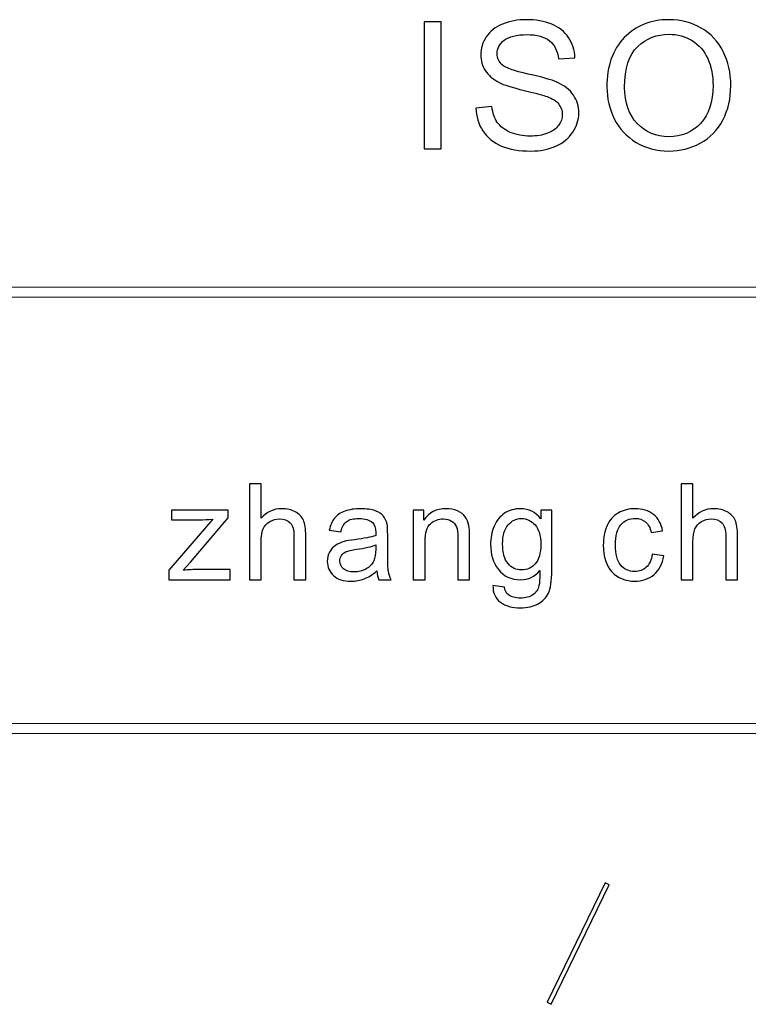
# Model space of a CAD drawing. Header units: millimetres. Extents: x -415 to 5, y -292 to 5.
# Tile 26 of 72: x -97 to -86, y -263 to -249. Entities that reach past the tile are written whole.
import ezdxf

# ---------------------------------------------------------------- set-up
doc = ezdxf.new("R2010")
doc.units = ezdxf.units.MM
doc.header["$MEASUREMENT"] = 0
doc.layers.add('layer 1', color=7, linetype='Continuous')

msp = doc.modelspace()

# ---------------------------------------------------------------- linework, layer by layer
at = {"layer": 'layer 1', "color": 7}
for points, knots in [([(-90.4339, -249.9538), (-90.4339, -249.9538), (-90.1938, -249.9326), (-90.1938, -249.9326), (-90.1938, -249.9326), (-90.1825, -250.0279), (-90.156, -250.106), (-90.1142, -250.1672), (-90.1142, -250.1672), (-90.0724, -250.2281), (-90.0077, -250.2775), (-89.92, -250.3154), (-89.92, -250.3154), (-89.8324, -250.3529), (-89.7334, -250.3719), (-89.6238, -250.3719), (-89.6238, -250.3719), (-89.5262, -250.3719), (-89.4403, -250.3578), (-89.3657, -250.3291), (-89.3657, -250.3291), (-89.2911, -250.3005), (-89.2358, -250.2612), (-89.1994, -250.2114), (-89.1994, -250.2114), (-89.163, -250.1616), (-89.1446, -250.1073), (-89.1446, -250.0491), (-89.1446, -250.0491), (-89.1446, -249.99), (-89.1621, -249.9384), (-89.1972, -249.8938), (-89.1972, -249.8938), (-89.2322, -249.8498), (-89.2902, -249.8127), (-89.3711, -249.7823), (-89.3711, -249.7823), (-89.4228, -249.7628), (-89.5375, -249.732), (-89.715, -249.6901), (-89.715, -249.6901), (-89.8926, -249.6482), (-90.0167, -249.6089), (-90.0877, -249.5719), (-90.0877, -249.5719), (-90.1798, -249.5243), (-90.2482, -249.4652), (-90.2931, -249.395), (-90.2931, -249.395), (-90.3385, -249.325), (-90.361, -249.246), (-90.361, -249.1592), (-90.361, -249.1592), (-90.361, -249.063), (-90.3331, -248.9735), (-90.2778, -248.8905), (-90.2778, -248.8905), (-90.2225, -248.8072), (-90.1421, -248.7441), (-90.0355, -248.701), (-90.0355, -248.701), (-89.9295, -248.6577), (-89.8112, -248.6361), (-89.6813, -248.6361), (-89.6813, -248.6361), (-89.5383, -248.6361), (-89.412, -248.6586), (-89.3028, -248.704), (-89.3028, -248.704), (-89.1935, -248.749), (-89.1095, -248.8156), (-89.0506, -248.9038), (-89.0506, -248.9038), (-88.9917, -248.9915), (-88.9603, -249.0912), (-88.9558, -249.2023), (-88.9558, -249.2023), (-88.9558, -249.2023), (-89.2012, -249.2209), (-89.2012, -249.2209), (-89.2012, -249.2209), (-89.2142, -249.1013), (-89.2587, -249.011), (-89.3347, -248.9501), (-89.3347, -248.9501), (-89.4107, -248.8888), (-89.523, -248.8584), (-89.6714, -248.8584), (-89.6714, -248.8584), (-89.8261, -248.8584), (-89.9389, -248.8861), (-90.0095, -248.9418), (-90.0095, -248.9418), (-90.08, -248.9973), (-90.1156, -249.0643), (-90.1156, -249.1428), (-90.1156, -249.1428), (-90.1156, -249.2107), (-90.0904, -249.2668), (-90.0405, -249.3108), (-90.0405, -249.3108), (-89.991, -249.3545), (-89.8629, -249.3999), (-89.6552, -249.4458), (-89.6552, -249.4458), (-89.4476, -249.4921), (-89.3051, -249.5322), (-89.2277, -249.5666), (-89.2277, -249.5666), (-89.1158, -249.6173), (-89.0326, -249.6813), (-88.9791, -249.7594), (-88.9791, -249.7594), (-88.9256, -249.837), (-88.8991, -249.9265), (-88.8991, -250.0279), (-88.8991, -250.0279), (-88.8991, -250.1289), (-88.9283, -250.2233), (-88.9872, -250.3124), (-88.9872, -250.3124), (-89.0461, -250.4015), (-89.1302, -250.4707), (-89.2403, -250.52), (-89.2403, -250.52), (-89.3504, -250.5694), (-89.4741, -250.5942), (-89.6121, -250.5942), (-89.6121, -250.5942), (-89.7865, -250.5942), (-89.9326, -250.569), (-90.0504, -250.5192), (-90.0504, -250.5192), (-90.1686, -250.4693), (-90.2608, -250.3944), (-90.3277, -250.2938), (-90.3277, -250.2938), (-90.3952, -250.1937), (-90.4302, -250.0804), (-90.4339, -249.9538)], [0, 0, 0, 0, 0.0277778, 0.0277778, 0.0277778, 0.0277778, 0.0555556, 0.0555556, 0.0555556, 0.0555556, 0.0833333, 0.0833333, 0.0833333, 0.0833333, 0.1111111, 0.1111111, 0.1111111, 0.1111111, 0.1388889, 0.1388889, 0.1388889, 0.1388889, 0.1666667, 0.1666667, 0.1666667, 0.1666667, 0.1944444, 0.1944444, 0.1944444, 0.1944444, 0.2222222, 0.2222222, 0.2222222, 0.2222222, 0.25, 0.25, 0.25, 0.25, 0.2777778, 0.2777778, 0.2777778, 0.2777778, 0.3055556, 0.3055556, 0.3055556, 0.3055556, 0.3333333, 0.3333333, 0.3333333, 0.3333333, 0.3611111, 0.3611111, 0.3611111, 0.3611111, 0.3888889, 0.3888889, 0.3888889, 0.3888889, 0.4166667, 0.4166667, 0.4166667, 0.4166667, 0.4444444, 0.4444444, 0.4444444, 0.4444444, 0.4722222, 0.4722222, 0.4722222, 0.4722222, 0.5, 0.5, 0.5, 0.5, 0.5277778, 0.5277778, 0.5277778, 0.5277778, 0.5555556, 0.5555556, 0.5555556, 0.5555556, 0.5833333, 0.5833333, 0.5833333, 0.5833333, 0.6111111, 0.6111111, 0.6111111, 0.6111111, 0.6388889, 0.6388889, 0.6388889, 0.6388889, 0.6666667, 0.6666667, 0.6666667, 0.6666667, 0.6944444, 0.6944444, 0.6944444, 0.6944444, 0.7222222, 0.7222222, 0.7222222, 0.7222222, 0.75, 0.75, 0.75, 0.75, 0.7777778, 0.7777778, 0.7777778, 0.7777778, 0.8055556, 0.8055556, 0.8055556, 0.8055556, 0.8333333, 0.8333333, 0.8333333, 0.8333333, 0.8611111, 0.8611111, 0.8611111, 0.8611111, 0.8888889, 0.8888889, 0.8888889, 0.8888889, 0.9166667, 0.9166667, 0.9166667, 0.9166667, 0.9444444, 0.9444444, 0.9444444, 0.9444444, 1, 1, 1, 1]), ([(-88.4795, -249.6403), (-88.4795, -249.3263), (-88.3931, -249.0802), (-88.221, -248.9025), (-88.221, -248.9025), (-88.0488, -248.7248), (-87.8267, -248.6361), (-87.5543, -248.6361), (-87.5543, -248.6361), (-87.3759, -248.6361), (-87.2154, -248.678), (-87.0719, -248.7613), (-87.0719, -248.7613), (-86.929, -248.8447), (-86.8197, -248.9612), (-86.7447, -249.1106), (-86.7447, -249.1106), (-86.6696, -249.2597), (-86.6319, -249.429), (-86.6319, -249.6182), (-86.6319, -249.6182), (-86.6319, -249.81), (-86.6714, -249.982), (-86.7505, -250.1333), (-86.7505, -250.1333), (-86.8296, -250.285), (-86.9416, -250.3997), (-87.0864, -250.4773), (-87.0864, -250.4773), (-87.2316, -250.5554), (-87.388, -250.5942), (-87.5557, -250.5942), (-87.5557, -250.5942), (-87.7377, -250.5942), (-87.9, -250.551), (-88.0434, -250.4649), (-88.0434, -250.4649), (-88.1863, -250.379), (-88.2952, -250.2617), (-88.3689, -250.1126), (-88.3689, -250.1126), (-88.4426, -249.964), (-88.4795, -249.8065), (-88.4795, -249.6403)], [0, 0, 0, 0, 0.0833333, 0.0833333, 0.0833333, 0.0833333, 0.1666667, 0.1666667, 0.1666667, 0.1666667, 0.25, 0.25, 0.25, 0.25, 0.3333333, 0.3333333, 0.3333333, 0.3333333, 0.4166667, 0.4166667, 0.4166667, 0.4166667, 0.5, 0.5, 0.5, 0.5, 0.5833333, 0.5833333, 0.5833333, 0.5833333, 0.6666667, 0.6666667, 0.6666667, 0.6666667, 0.75, 0.75, 0.75, 0.75, 0.8333333, 0.8333333, 0.8333333, 0.8333333, 1, 1, 1, 1]), ([(-91.2063, -250.5624), (-91.2063, -250.5624), (-91.2063, -248.6678), (-91.2063, -248.6678), (-91.2063, -248.6678), (-91.2063, -248.6678), (-90.9501, -248.6678), (-90.9501, -248.6678), (-90.9501, -248.6678), (-90.9501, -248.6678), (-90.9501, -250.5624), (-90.9501, -250.5624), (-90.9501, -250.5624), (-90.9501, -250.5624), (-91.2063, -250.5624), (-91.2063, -250.5624)], [0, 0, 0, 0, 0.2, 0.2, 0.2, 0.2, 0.4, 0.4, 0.4, 0.4, 0.6, 0.6, 0.6, 0.6, 1, 1, 1, 1]), ([(-88.2151, -249.6447), (-88.2151, -249.8727), (-88.1527, -250.0522), (-88.0277, -250.1832), (-88.0277, -250.1832), (-87.9027, -250.3141), (-87.7458, -250.3799), (-87.557, -250.3799), (-87.557, -250.3799), (-87.3646, -250.3799), (-87.2068, -250.3137), (-87.0823, -250.1814), (-87.0823, -250.1814), (-86.9582, -250.0491), (-86.8962, -249.8612), (-86.8962, -249.6178), (-86.8962, -249.6178), (-86.8962, -249.4639), (-86.9227, -249.3294), (-86.9757, -249.2147), (-86.9757, -249.2147), (-87.0288, -249.1001), (-87.1066, -249.011), (-87.2086, -248.9479), (-87.2086, -248.9479), (-87.3111, -248.8849), (-87.4257, -248.8531), (-87.553, -248.8531), (-87.553, -248.8531), (-87.7336, -248.8531), (-87.8892, -248.9139), (-88.0196, -249.0357), (-88.0196, -249.0357), (-88.15, -249.1574), (-88.2151, -249.3603), (-88.2151, -249.6447)], [0, 0, 0, 0, 0.1, 0.1, 0.1, 0.1, 0.2, 0.2, 0.2, 0.2, 0.3, 0.3, 0.3, 0.3, 0.4, 0.4, 0.4, 0.4, 0.5, 0.5, 0.5, 0.5, 0.6, 0.6, 0.6, 0.6, 0.7, 0.7, 0.7, 0.7, 0.8, 0.8, 0.8, 0.8, 1, 1, 1, 1]), ([(-93.8108, -256.9843), (-93.8108, -256.9843), (-93.8108, -255.5547), (-93.8108, -255.5547), (-93.8108, -255.5547), (-93.8108, -255.5547), (-93.6351, -255.5547), (-93.6351, -255.5547), (-93.6351, -255.5547), (-93.6351, -255.5547), (-93.6351, -256.0691), (-93.6351, -256.0691), (-93.6351, -256.0691), (-93.5535, -255.9736), (-93.4507, -255.926), (-93.3262, -255.926), (-93.3262, -255.926), (-93.25, -255.926), (-93.1838, -255.941), (-93.1272, -255.9713), (-93.1272, -255.9713), (-93.071, -256.0016), (-93.0307, -256.0432), (-93.0064, -256.0964), (-93.0064, -256.0964), (-92.9821, -256.1497), (-92.9702, -256.2272), (-92.9702, -256.3284), (-92.9702, -256.3284), (-92.9702, -256.3284), (-92.9702, -256.9843), (-92.9702, -256.9843), (-92.9702, -256.9843), (-92.9702, -256.9843), (-93.1459, -256.9843), (-93.1459, -256.9843), (-93.1459, -256.9843), (-93.1459, -256.9843), (-93.1459, -256.329), (-93.1459, -256.329), (-93.1459, -256.329), (-93.1459, -256.2415), (-93.1648, -256.1776), (-93.2024, -256.1377), (-93.2024, -256.1377), (-93.2404, -256.0978), (-93.2936, -256.0778), (-93.3629, -256.0778), (-93.3629, -256.0778), (-93.4144, -256.0778), (-93.463, -256.0911), (-93.5086, -256.118), (-93.5086, -256.118), (-93.5542, -256.145), (-93.5865, -256.1816), (-93.6061, -256.2278), (-93.6061, -256.2278), (-93.6254, -256.2738), (-93.6351, -256.3374), (-93.6351, -256.4185), (-93.6351, -256.4185), (-93.6351, -256.4185), (-93.6351, -256.9843), (-93.6351, -256.9843), (-93.6351, -256.9843), (-93.6351, -256.9843), (-93.8108, -256.9843), (-93.8108, -256.9843)], [0, 0, 0, 0, 0.0555556, 0.0555556, 0.0555556, 0.0555556, 0.1111111, 0.1111111, 0.1111111, 0.1111111, 0.1666667, 0.1666667, 0.1666667, 0.1666667, 0.2222222, 0.2222222, 0.2222222, 0.2222222, 0.2777778, 0.2777778, 0.2777778, 0.2777778, 0.3333333, 0.3333333, 0.3333333, 0.3333333, 0.3888889, 0.3888889, 0.3888889, 0.3888889, 0.4444444, 0.4444444, 0.4444444, 0.4444444, 0.5, 0.5, 0.5, 0.5, 0.5555556, 0.5555556, 0.5555556, 0.5555556, 0.6111111, 0.6111111, 0.6111111, 0.6111111, 0.6666667, 0.6666667, 0.6666667, 0.6666667, 0.7222222, 0.7222222, 0.7222222, 0.7222222, 0.7777778, 0.7777778, 0.7777778, 0.7777778, 0.8333333, 0.8333333, 0.8333333, 0.8333333, 0.8888889, 0.8888889, 0.8888889, 0.8888889, 1, 1, 1, 1]), ([(-87.3716, -256.9843), (-87.3716, -256.9843), (-87.3716, -255.5547), (-87.3716, -255.5547), (-87.3716, -255.5547), (-87.3716, -255.5547), (-87.1959, -255.5547), (-87.1959, -255.5547), (-87.1959, -255.5547), (-87.1959, -255.5547), (-87.1959, -256.0691), (-87.1959, -256.0691), (-87.1959, -256.0691), (-87.1144, -255.9736), (-87.0116, -255.926), (-86.8871, -255.926), (-86.8871, -255.926), (-86.8109, -255.926), (-86.7447, -255.941), (-86.6881, -255.9713), (-86.6881, -255.9713), (-86.6318, -256.0016), (-86.5916, -256.0432), (-86.5673, -256.0964), (-86.5673, -256.0964), (-86.543, -256.1497), (-86.531, -256.2272), (-86.531, -256.3284), (-86.531, -256.3284), (-86.531, -256.3284), (-86.531, -256.9843), (-86.531, -256.9843), (-86.531, -256.9843), (-86.531, -256.9843), (-86.7067, -256.9843), (-86.7067, -256.9843), (-86.7067, -256.9843), (-86.7067, -256.9843), (-86.7067, -256.329), (-86.7067, -256.329), (-86.7067, -256.329), (-86.7067, -256.2415), (-86.7257, -256.1776), (-86.7633, -256.1377), (-86.7633, -256.1377), (-86.8012, -256.0978), (-86.8545, -256.0778), (-86.9237, -256.0778), (-86.9237, -256.0778), (-86.9753, -256.0778), (-87.0239, -256.0911), (-87.0695, -256.118), (-87.0695, -256.118), (-87.1151, -256.145), (-87.1473, -256.1816), (-87.167, -256.2278), (-87.167, -256.2278), (-87.1863, -256.2738), (-87.1959, -256.3374), (-87.1959, -256.4185), (-87.1959, -256.4185), (-87.1959, -256.4185), (-87.1959, -256.9843), (-87.1959, -256.9843), (-87.1959, -256.9843), (-87.1959, -256.9843), (-87.3716, -256.9843), (-87.3716, -256.9843)], [0, 0, 0, 0, 0.0555556, 0.0555556, 0.0555556, 0.0555556, 0.1111111, 0.1111111, 0.1111111, 0.1111111, 0.1666667, 0.1666667, 0.1666667, 0.1666667, 0.2222222, 0.2222222, 0.2222222, 0.2222222, 0.2777778, 0.2777778, 0.2777778, 0.2777778, 0.3333333, 0.3333333, 0.3333333, 0.3333333, 0.3888889, 0.3888889, 0.3888889, 0.3888889, 0.4444444, 0.4444444, 0.4444444, 0.4444444, 0.5, 0.5, 0.5, 0.5, 0.5555556, 0.5555556, 0.5555556, 0.5555556, 0.6111111, 0.6111111, 0.6111111, 0.6111111, 0.6666667, 0.6666667, 0.6666667, 0.6666667, 0.7222222, 0.7222222, 0.7222222, 0.7222222, 0.7777778, 0.7777778, 0.7777778, 0.7777778, 0.8333333, 0.8333333, 0.8333333, 0.8333333, 0.8888889, 0.8888889, 0.8888889, 0.8888889, 1, 1, 1, 1]), ([(-95.013, -256.9843), (-95.013, -256.9843), (-95.013, -256.8412), (-95.013, -256.8412), (-95.013, -256.8412), (-95.013, -256.8412), (-94.3567, -256.0838), (-94.3567, -256.0838), (-94.3567, -256.0838), (-94.4313, -256.0878), (-94.4968, -256.0897), (-94.5534, -256.0897), (-94.5534, -256.0897), (-94.5534, -256.0897), (-94.9731, -256.0897), (-94.9731, -256.0897), (-94.9731, -256.0897), (-94.9731, -256.0897), (-94.9731, -255.948), (-94.9731, -255.948), (-94.9731, -255.948), (-94.9731, -255.948), (-94.1284, -255.948), (-94.1284, -255.948), (-94.1284, -255.948), (-94.1284, -255.948), (-94.1284, -256.0634), (-94.1284, -256.0634), (-94.1284, -256.0634), (-94.1284, -256.0634), (-94.6902, -256.7204), (-94.6902, -256.7204), (-94.6902, -256.7204), (-94.6902, -256.7204), (-94.7977, -256.8426), (-94.7977, -256.8426), (-94.7977, -256.8426), (-94.7188, -256.8358), (-94.6449, -256.8326), (-94.576, -256.8326), (-94.576, -256.8326), (-94.576, -256.8326), (-94.0965, -256.8326), (-94.0965, -256.8326), (-94.0965, -256.8326), (-94.0965, -256.8326), (-94.0965, -256.9843), (-94.0965, -256.9843), (-94.0965, -256.9843), (-94.0965, -256.9843), (-95.013, -256.9843), (-95.013, -256.9843)], [0, 0, 0, 0, 0.0714286, 0.0714286, 0.0714286, 0.0714286, 0.1428571, 0.1428571, 0.1428571, 0.1428571, 0.2142857, 0.2142857, 0.2142857, 0.2142857, 0.2857143, 0.2857143, 0.2857143, 0.2857143, 0.3571429, 0.3571429, 0.3571429, 0.3571429, 0.4285714, 0.4285714, 0.4285714, 0.4285714, 0.5, 0.5, 0.5, 0.5, 0.5714286, 0.5714286, 0.5714286, 0.5714286, 0.6428571, 0.6428571, 0.6428571, 0.6428571, 0.7142857, 0.7142857, 0.7142857, 0.7142857, 0.7857143, 0.7857143, 0.7857143, 0.7857143, 0.8571429, 0.8571429, 0.8571429, 0.8571429, 1, 1, 1, 1]), ([(-91.9124, -256.8545), (-91.9776, -256.9101), (-92.0405, -256.949), (-92.1008, -256.972), (-92.1008, -256.972), (-92.161, -256.995), (-92.2255, -257.0063), (-92.2948, -257.0063), (-92.2948, -257.0063), (-92.4086, -257.0063), (-92.4961, -256.9787), (-92.5573, -256.923), (-92.5573, -256.923), (-92.6186, -256.8678), (-92.6492, -256.7969), (-92.6492, -256.7108), (-92.6492, -256.7108), (-92.6492, -256.6601), (-92.6375, -256.6139), (-92.6146, -256.572), (-92.6146, -256.572), (-92.5913, -256.5301), (-92.561, -256.4968), (-92.5237, -256.4715), (-92.5237, -256.4715), (-92.4861, -256.4462), (-92.4442, -256.4269), (-92.3973, -256.4139), (-92.3973, -256.4139), (-92.3627, -256.4049), (-92.3104, -256.3963), (-92.2409, -256.3876), (-92.2409, -256.3876), (-92.0991, -256.3709), (-91.9943, -256.3506), (-91.9274, -256.3274), (-91.9274, -256.3274), (-91.9267, -256.3034), (-91.9264, -256.2881), (-91.9264, -256.2818), (-91.9264, -256.2818), (-91.9264, -256.2106), (-91.943, -256.1603), (-91.9763, -256.131), (-91.9763, -256.131), (-92.0212, -256.0914), (-92.0881, -256.0718), (-92.1766, -256.0718), (-92.1766, -256.0718), (-92.2595, -256.0718), (-92.3207, -256.0865), (-92.36, -256.1154), (-92.36, -256.1154), (-92.3996, -256.1443), (-92.4286, -256.1956), (-92.4475, -256.2695), (-92.4475, -256.2695), (-92.4475, -256.2695), (-92.6192, -256.2455), (-92.6192, -256.2455), (-92.6192, -256.2455), (-92.6036, -256.1719), (-92.578, -256.1124), (-92.542, -256.0672), (-92.542, -256.0672), (-92.5061, -256.0218), (-92.4542, -255.9872), (-92.3863, -255.9626), (-92.3863, -255.9626), (-92.3187, -255.9384), (-92.2399, -255.926), (-92.1507, -255.926), (-92.1507, -255.926), (-92.0621, -255.926), (-91.9899, -255.9364), (-91.9344, -255.9573), (-91.9344, -255.9573), (-91.8791, -255.9783), (-91.8382, -256.0043), (-91.8122, -256.0358), (-91.8122, -256.0358), (-91.7863, -256.0675), (-91.768, -256.1074), (-91.7573, -256.1556), (-91.7573, -256.1556), (-91.7517, -256.1856), (-91.7487, -256.2395), (-91.7487, -256.317), (-91.7487, -256.317), (-91.7487, -256.317), (-91.7487, -256.55), (-91.7487, -256.55), (-91.7487, -256.55), (-91.7487, -256.7128), (-91.745, -256.8155), (-91.7377, -256.8591), (-91.7377, -256.8591), (-91.7307, -256.9028), (-91.716, -256.9443), (-91.6947, -256.9843), (-91.6947, -256.9843), (-91.6947, -256.9843), (-91.8784, -256.9843), (-91.8784, -256.9843), (-91.8784, -256.9843), (-91.8961, -256.9473), (-91.9074, -256.9041), (-91.9124, -256.8545)], [0, 0, 0, 0, 0.0357143, 0.0357143, 0.0357143, 0.0357143, 0.0714286, 0.0714286, 0.0714286, 0.0714286, 0.1071429, 0.1071429, 0.1071429, 0.1071429, 0.1428571, 0.1428571, 0.1428571, 0.1428571, 0.1785714, 0.1785714, 0.1785714, 0.1785714, 0.2142857, 0.2142857, 0.2142857, 0.2142857, 0.25, 0.25, 0.25, 0.25, 0.2857143, 0.2857143, 0.2857143, 0.2857143, 0.3214286, 0.3214286, 0.3214286, 0.3214286, 0.3571429, 0.3571429, 0.3571429, 0.3571429, 0.3928571, 0.3928571, 0.3928571, 0.3928571, 0.4285714, 0.4285714, 0.4285714, 0.4285714, 0.4642857, 0.4642857, 0.4642857, 0.4642857, 0.5, 0.5, 0.5, 0.5, 0.5357143, 0.5357143, 0.5357143, 0.5357143, 0.5714286, 0.5714286, 0.5714286, 0.5714286, 0.6071429, 0.6071429, 0.6071429, 0.6071429, 0.6428571, 0.6428571, 0.6428571, 0.6428571, 0.6785714, 0.6785714, 0.6785714, 0.6785714, 0.7142857, 0.7142857, 0.7142857, 0.7142857, 0.75, 0.75, 0.75, 0.75, 0.7857143, 0.7857143, 0.7857143, 0.7857143, 0.8214286, 0.8214286, 0.8214286, 0.8214286, 0.8571429, 0.8571429, 0.8571429, 0.8571429, 0.8928571, 0.8928571, 0.8928571, 0.8928571, 0.9285714, 0.9285714, 0.9285714, 0.9285714, 1, 1, 1, 1]), ([(-91.3678, -256.9843), (-91.3678, -256.9843), (-91.3678, -255.948), (-91.3678, -255.948), (-91.3678, -255.948), (-91.3678, -255.948), (-91.21, -255.948), (-91.21, -255.948), (-91.21, -255.948), (-91.21, -255.948), (-91.21, -256.0951), (-91.21, -256.0951), (-91.21, -256.0951), (-91.1342, -255.9822), (-91.0243, -255.926), (-90.8809, -255.926), (-90.8809, -255.926), (-90.8184, -255.926), (-90.7611, -255.9374), (-90.7089, -255.9597), (-90.7089, -255.9597), (-90.6566, -255.982), (-90.6173, -256.0115), (-90.5914, -256.0478), (-90.5914, -256.0478), (-90.5654, -256.0841), (-90.5471, -256.1273), (-90.5368, -256.1773), (-90.5368, -256.1773), (-90.5305, -256.2099), (-90.5272, -256.2668), (-90.5272, -256.348), (-90.5272, -256.348), (-90.5272, -256.348), (-90.5272, -256.9843), (-90.5272, -256.9843), (-90.5272, -256.9843), (-90.5272, -256.9843), (-90.7029, -256.9843), (-90.7029, -256.9843), (-90.7029, -256.9843), (-90.7029, -256.9843), (-90.7029, -256.3546), (-90.7029, -256.3546), (-90.7029, -256.3546), (-90.7029, -256.2831), (-90.7095, -256.2296), (-90.7232, -256.1943), (-90.7232, -256.1943), (-90.7368, -256.159), (-90.7611, -256.1307), (-90.7957, -256.1094), (-90.7957, -256.1094), (-90.8303, -256.0884), (-90.8713, -256.0778), (-90.9179, -256.0778), (-90.9179, -256.0778), (-90.9924, -256.0778), (-91.0566, -256.1014), (-91.1109, -256.149), (-91.1109, -256.149), (-91.1651, -256.1963), (-91.1921, -256.2865), (-91.1921, -256.4189), (-91.1921, -256.4189), (-91.1921, -256.4189), (-91.1921, -256.9843), (-91.1921, -256.9843), (-91.1921, -256.9843), (-91.1921, -256.9843), (-91.3678, -256.9843), (-91.3678, -256.9843)], [0, 0, 0, 0, 0.0526316, 0.0526316, 0.0526316, 0.0526316, 0.1052632, 0.1052632, 0.1052632, 0.1052632, 0.1578947, 0.1578947, 0.1578947, 0.1578947, 0.2105263, 0.2105263, 0.2105263, 0.2105263, 0.2631579, 0.2631579, 0.2631579, 0.2631579, 0.3157895, 0.3157895, 0.3157895, 0.3157895, 0.3684211, 0.3684211, 0.3684211, 0.3684211, 0.4210526, 0.4210526, 0.4210526, 0.4210526, 0.4736842, 0.4736842, 0.4736842, 0.4736842, 0.5263158, 0.5263158, 0.5263158, 0.5263158, 0.5789474, 0.5789474, 0.5789474, 0.5789474, 0.6315789, 0.6315789, 0.6315789, 0.6315789, 0.6842105, 0.6842105, 0.6842105, 0.6842105, 0.7368421, 0.7368421, 0.7368421, 0.7368421, 0.7894737, 0.7894737, 0.7894737, 0.7894737, 0.8421053, 0.8421053, 0.8421053, 0.8421053, 0.8947368, 0.8947368, 0.8947368, 0.8947368, 1, 1, 1, 1]), ([(-90.1786, -257.0702), (-90.1786, -257.0702), (-90.0088, -257.0941), (-90.0088, -257.0941), (-90.0088, -257.0941), (-90.0019, -257.1467), (-89.9819, -257.185), (-89.9493, -257.2092), (-89.9493, -257.2092), (-89.9057, -257.2416), (-89.8461, -257.2579), (-89.7706, -257.2579), (-89.7706, -257.2579), (-89.6894, -257.2579), (-89.6265, -257.2416), (-89.5822, -257.2092), (-89.5822, -257.2092), (-89.5379, -257.177), (-89.508, -257.1314), (-89.4924, -257.0731), (-89.4924, -257.0731), (-89.4834, -257.0376), (-89.479, -256.9626), (-89.4797, -256.8485), (-89.4797, -256.8485), (-89.5566, -256.9391), (-89.6521, -256.9843), (-89.7666, -256.9843), (-89.7666, -256.9843), (-89.909, -256.9843), (-90.0195, -256.933), (-90.0974, -256.8302), (-90.0974, -256.8302), (-90.1756, -256.7277), (-90.2145, -256.6046), (-90.2145, -256.4611), (-90.2145, -256.4611), (-90.2145, -256.3623), (-90.1965, -256.2711), (-90.1609, -256.1876), (-90.1609, -256.1876), (-90.1253, -256.104), (-90.0734, -256.0399), (-90.0055, -255.9942), (-90.0055, -255.9942), (-89.9376, -255.9486), (-89.8578, -255.926), (-89.7659, -255.926), (-89.7659, -255.926), (-89.6438, -255.926), (-89.5429, -255.976), (-89.4637, -256.0758), (-89.4637, -256.0758), (-89.4637, -256.0758), (-89.4637, -255.948), (-89.4637, -255.948), (-89.4637, -255.948), (-89.4637, -255.948), (-89.302, -255.948), (-89.302, -255.948), (-89.302, -255.948), (-89.302, -255.948), (-89.302, -256.8428), (-89.302, -256.8428), (-89.302, -256.8428), (-89.302, -257.0043), (-89.3183, -257.1184), (-89.3513, -257.1857), (-89.3513, -257.1857), (-89.3839, -257.2529), (-89.4361, -257.3061), (-89.507, -257.3451), (-89.507, -257.3451), (-89.5782, -257.384), (-89.6657, -257.4036), (-89.7696, -257.4036), (-89.7696, -257.4036), (-89.893, -257.4036), (-89.9925, -257.376), (-90.0684, -257.3204), (-90.0684, -257.3204), (-90.1446, -257.2652), (-90.1812, -257.1816), (-90.1786, -257.0702)], [0, 0, 0, 0, 0.0454545, 0.0454545, 0.0454545, 0.0454545, 0.0909091, 0.0909091, 0.0909091, 0.0909091, 0.1363636, 0.1363636, 0.1363636, 0.1363636, 0.1818182, 0.1818182, 0.1818182, 0.1818182, 0.2272727, 0.2272727, 0.2272727, 0.2272727, 0.2727273, 0.2727273, 0.2727273, 0.2727273, 0.3181818, 0.3181818, 0.3181818, 0.3181818, 0.3636364, 0.3636364, 0.3636364, 0.3636364, 0.4090909, 0.4090909, 0.4090909, 0.4090909, 0.4545455, 0.4545455, 0.4545455, 0.4545455, 0.5, 0.5, 0.5, 0.5, 0.5454545, 0.5454545, 0.5454545, 0.5454545, 0.5909091, 0.5909091, 0.5909091, 0.5909091, 0.6363636, 0.6363636, 0.6363636, 0.6363636, 0.6818182, 0.6818182, 0.6818182, 0.6818182, 0.7272727, 0.7272727, 0.7272727, 0.7272727, 0.7727273, 0.7727273, 0.7727273, 0.7727273, 0.8181818, 0.8181818, 0.8181818, 0.8181818, 0.8636364, 0.8636364, 0.8636364, 0.8636364, 0.9090909, 0.9090909, 0.9090909, 0.9090909, 1, 1, 1, 1]), ([(-87.8041, -256.6049), (-87.8041, -256.6049), (-87.6324, -256.6289), (-87.6324, -256.6289), (-87.6324, -256.6289), (-87.6513, -256.747), (-87.6993, -256.8392), (-87.7768, -256.9061), (-87.7768, -256.9061), (-87.8543, -256.973), (-87.9499, -257.0063), (-88.0627, -257.0063), (-88.0627, -257.0063), (-88.2041, -257.0063), (-88.3179, -256.96), (-88.4038, -256.8675), (-88.4038, -256.8675), (-88.49, -256.7749), (-88.5329, -256.6425), (-88.5329, -256.4701), (-88.5329, -256.4701), (-88.5329, -256.3583), (-88.5143, -256.2608), (-88.4773, -256.1769), (-88.4773, -256.1769), (-88.4404, -256.0934), (-88.3841, -256.0305), (-88.3083, -255.9889), (-88.3083, -255.9889), (-88.2327, -255.947), (-88.1505, -255.926), (-88.0613, -255.926), (-88.0613, -255.926), (-87.9492, -255.926), (-87.857, -255.9543), (-87.7858, -256.0112), (-87.7858, -256.0112), (-87.7142, -256.0681), (-87.6683, -256.149), (-87.6483, -256.2535), (-87.6483, -256.2535), (-87.6483, -256.2535), (-87.8181, -256.2794), (-87.8181, -256.2794), (-87.8181, -256.2794), (-87.8344, -256.2099), (-87.863, -256.1576), (-87.9046, -256.1223), (-87.9046, -256.1223), (-87.9459, -256.0874), (-87.9958, -256.0698), (-88.0544, -256.0698), (-88.0544, -256.0698), (-88.1429, -256.0698), (-88.2148, -256.1014), (-88.2703, -256.1646), (-88.2703, -256.1646), (-88.3256, -256.2282), (-88.3532, -256.3281), (-88.3532, -256.4651), (-88.3532, -256.4651), (-88.3532, -256.6042), (-88.3266, -256.7051), (-88.2733, -256.768), (-88.2733, -256.768), (-88.2197, -256.8309), (-88.1502, -256.8625), (-88.0647, -256.8625), (-88.0647, -256.8625), (-87.9954, -256.8625), (-87.9379, -256.8415), (-87.8919, -256.7992), (-87.8919, -256.7992), (-87.8457, -256.7573), (-87.8164, -256.6925), (-87.8041, -256.6049)], [0, 0, 0, 0, 0.05, 0.05, 0.05, 0.05, 0.1, 0.1, 0.1, 0.1, 0.15, 0.15, 0.15, 0.15, 0.2, 0.2, 0.2, 0.2, 0.25, 0.25, 0.25, 0.25, 0.3, 0.3, 0.3, 0.3, 0.35, 0.35, 0.35, 0.35, 0.4, 0.4, 0.4, 0.4, 0.45, 0.45, 0.45, 0.45, 0.5, 0.5, 0.5, 0.5, 0.55, 0.55, 0.55, 0.55, 0.6, 0.6, 0.6, 0.6, 0.65, 0.65, 0.65, 0.65, 0.7, 0.7, 0.7, 0.7, 0.75, 0.75, 0.75, 0.75, 0.8, 0.8, 0.8, 0.8, 0.85, 0.85, 0.85, 0.85, 0.9, 0.9, 0.9, 0.9, 1, 1, 1, 1]), ([(-90.0348, -256.4485), (-90.0348, -256.584), (-90.0078, -256.6828), (-89.9539, -256.745), (-89.9539, -256.745), (-89.8997, -256.8073), (-89.8321, -256.8385), (-89.7509, -256.8385), (-89.7509, -256.8385), (-89.6701, -256.8385), (-89.6025, -256.8076), (-89.5476, -256.7457), (-89.5476, -256.7457), (-89.493, -256.6838), (-89.4657, -256.5866), (-89.4657, -256.4542), (-89.4657, -256.4542), (-89.4657, -256.3277), (-89.494, -256.2322), (-89.5503, -256.168), (-89.5503, -256.168), (-89.6065, -256.1037), (-89.6744, -256.0718), (-89.7536, -256.0718), (-89.7536, -256.0718), (-89.8318, -256.0718), (-89.898, -256.1034), (-89.9529, -256.1667), (-89.9529, -256.1667), (-90.0075, -256.2298), (-90.0348, -256.3237), (-90.0348, -256.4485)], [0, 0, 0, 0, 0.1111111, 0.1111111, 0.1111111, 0.1111111, 0.2222222, 0.2222222, 0.2222222, 0.2222222, 0.3333333, 0.3333333, 0.3333333, 0.3333333, 0.4444444, 0.4444444, 0.4444444, 0.4444444, 0.5555556, 0.5555556, 0.5555556, 0.5555556, 0.6666667, 0.6666667, 0.6666667, 0.6666667, 0.7777778, 0.7777778, 0.7777778, 0.7777778, 1, 1, 1, 1]), ([(-91.9264, -256.4651), (-91.9903, -256.4911), (-92.0861, -256.5131), (-92.2139, -256.531), (-92.2139, -256.531), (-92.2864, -256.5414), (-92.3377, -256.553), (-92.3677, -256.566), (-92.3677, -256.566), (-92.3976, -256.579), (-92.4206, -256.598), (-92.4369, -256.6225), (-92.4369, -256.6225), (-92.4532, -256.6475), (-92.4615, -256.6751), (-92.4615, -256.7058), (-92.4615, -256.7058), (-92.4615, -256.752), (-92.4439, -256.791), (-92.4083, -256.8219), (-92.4083, -256.8219), (-92.3726, -256.8528), (-92.3207, -256.8685), (-92.2525, -256.8685), (-92.2525, -256.8685), (-92.1849, -256.8685), (-92.1247, -256.8539), (-92.0718, -256.8243), (-92.0718, -256.8243), (-92.0192, -256.7949), (-91.9803, -256.7547), (-91.9557, -256.7038), (-91.9557, -256.7038), (-91.9367, -256.6642), (-91.9274, -256.6059), (-91.9274, -256.529), (-91.9274, -256.529), (-91.9274, -256.529), (-91.9264, -256.4651), (-91.9264, -256.4651)], [0, 0, 0, 0, 0.0909091, 0.0909091, 0.0909091, 0.0909091, 0.1818182, 0.1818182, 0.1818182, 0.1818182, 0.2727273, 0.2727273, 0.2727273, 0.2727273, 0.3636364, 0.3636364, 0.3636364, 0.3636364, 0.4545455, 0.4545455, 0.4545455, 0.4545455, 0.5454545, 0.5454545, 0.5454545, 0.5454545, 0.6363636, 0.6363636, 0.6363636, 0.6363636, 0.7272727, 0.7272727, 0.7272727, 0.7272727, 0.8181818, 0.8181818, 0.8181818, 0.8181818, 1, 1, 1, 1]), ([(-89.3111, -263.3139), (-89.3111, -263.3139), (-89.3697, -263.2806), (-89.3697, -263.2806), (-89.3697, -263.2806), (-89.3697, -263.2806), (-88.5036, -261.5018), (-88.5036, -261.5018), (-88.5036, -261.5018), (-88.5036, -261.5018), (-88.445, -261.5351), (-88.445, -261.5351), (-88.445, -261.5351), (-88.445, -261.5351), (-89.3111, -263.3139), (-89.3111, -263.3139)], [0, 0, 0, 0, 0.2, 0.2, 0.2, 0.2, 0.4, 0.4, 0.4, 0.4, 0.6, 0.6, 0.6, 0.6, 1, 1, 1, 1])]:
    msp.add_open_spline(points, degree=3, knots=knots, dxfattribs=at)
at = {"layer": 'layer 1', "color": 7, "lineweight": 9}
for points in [[(-68.6167, -252.6228), (-68.6167, -252.6228), (-68.6167, -252.7729), (-68.6167, -252.7729), (-68.6167, -252.7729), (-68.6167, -252.7729), (-146.5761, -252.7729), (-146.5761, -252.7729), (-146.5761, -252.7729), (-146.5761, -252.7729), (-146.5761, -252.6228), (-146.5761, -252.6228), (-146.5761, -252.6228), (-146.5761, -252.6228), (-68.6167, -252.6228), (-68.6167, -252.6228)], [(-68.6167, -259.1265), (-68.6167, -259.1265), (-68.6167, -259.2765), (-68.6167, -259.2765), (-68.6167, -259.2765), (-68.6167, -259.2765), (-146.5761, -259.2765), (-146.5761, -259.2765), (-146.5761, -259.2765), (-146.5761, -259.2765), (-146.5761, -259.1265), (-146.5761, -259.1265), (-146.5761, -259.1265), (-146.5761, -259.1265), (-68.6167, -259.1265), (-68.6167, -259.1265)], [(-89.3111, -263.3139), (-89.3111, -263.3139), (-89.3697, -263.2806), (-89.3697, -263.2806), (-89.3697, -263.2806), (-89.3697, -263.2806), (-88.5036, -261.5018), (-88.5036, -261.5018), (-88.5036, -261.5018), (-88.5036, -261.5018), (-88.445, -261.5351), (-88.445, -261.5351), (-88.445, -261.5351), (-88.445, -261.5351), (-89.3111, -263.3139), (-89.3111, -263.3139)]]:
    msp.add_open_spline(points, degree=3, knots=[0, 0, 0, 0, 0.2, 0.2, 0.2, 0.2, 0.4, 0.4, 0.4, 0.4, 0.6, 0.6, 0.6, 0.6, 1, 1, 1, 1], dxfattribs=at)

doc.saveas('drawing.dxf')
